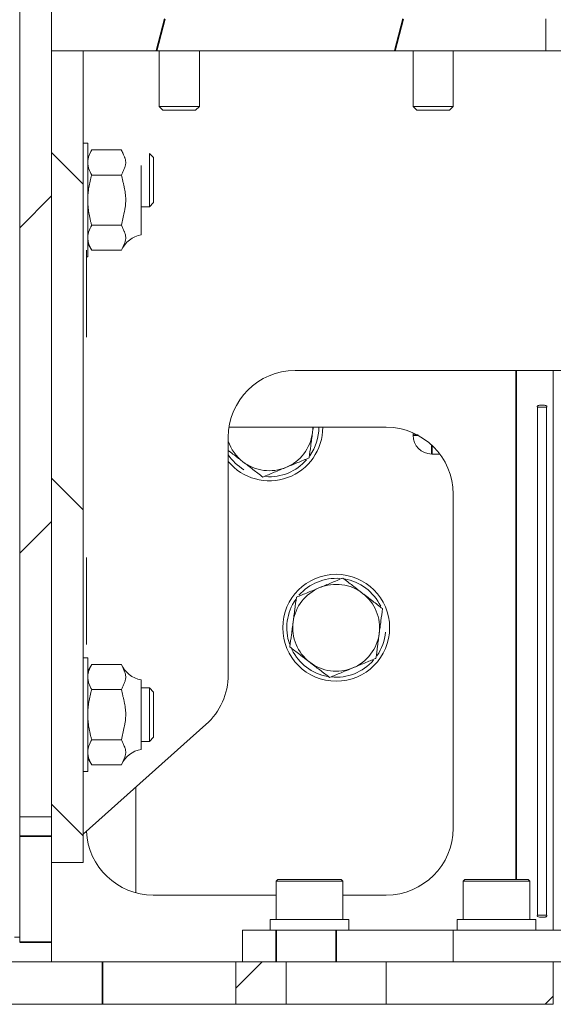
# Model space of a CAD drawing. Header units: millimetres. Extents: x 4 to 1188, y 1 to 840.
# Tile 107 of 256: x 695 to 706, y 358 to 379. Entities that reach past the tile are written whole.
import ezdxf

# ---------------------------------------------------------------- set-up
doc = ezdxf.new("R2010")
doc.units = ezdxf.units.MM
doc.layers.add('1', color=7, linetype='Continuous')

msp = doc.modelspace()

# ---------------------------------------------------------------- hatches: boundary and pattern name
at = {"layer": '1', "linetype": 'Continuous', "lineweight": 35}
h = msp.add_hatch(dxfattribs=at)
h.set_pattern_fill('ANSI31', color=154, scale=1.55, angle=-2.13e-14, style=0)
h.paths.add_polyline_path([(694.7017, 394.4319), (694.7017, 396.289), (695.3803, 396.289), (695.3803, 394.4319)], flags=0)
h.paths.add_polyline_path([(694.7017, 361.9625), (694.7017, 384.4319), (695.3803, 384.4319), (695.3803, 361.9625)], flags=0)
h = msp.add_hatch(dxfattribs=at)
h.set_pattern_fill('ANSI31', color=154, scale=1.55, angle=29.9848, style=0)
h.paths.add_polyline_path([(705.9518, 379.0188), (705.9518, 378.3402), (695.3803, 378.3402), (695.3803, 379.0188)], flags=0)
h = msp.add_hatch(dxfattribs=at)
h.set_pattern_fill('ANSI31', color=154, scale=1.55, angle=89.9544, style=0)
h.paths.add_polyline_path([(695.3803, 378.3402), (696.0588, 378.3402), (696.0588, 360.983), (695.3803, 360.983)], flags=0)
h = msp.add_hatch(dxfattribs=at)
h.set_pattern_fill('ANSI31', color=154, scale=1.55, angle=29.9848, style=0)
h.paths.add_polyline_path([(703.9696, 358.8605), (703.9696, 359.539), (714.9396, 359.539), (714.9396, 358.8605)], flags=0)
h = msp.add_hatch(dxfattribs=at)
h.set_pattern_fill('ANSI31', color=154, scale=1.55, angle=-2.13e-14, style=0)
h.paths.add_polyline_path([(699.3267, 357.9533), (699.3267, 358.8605), (700.3981, 358.8605), (700.3981, 357.9533)], flags=0)
h.paths.add_polyline_path([(690.7553, 358.8605), (690.7553, 357.9533), (689.6838, 357.9533), (689.6838, 358.8605)], flags=0)
h.paths.add_polyline_path([(687.541, 357.9533), (683.9696, 357.9533), (683.9696, 358.8605), (687.541, 358.8605)], flags=0)
h.paths.add_polyline_path([(702.541, 358.8605), (706.1124, 358.8605), (706.1124, 357.9533), (702.541, 357.9533)], flags=0)

# ---------------------------------------------------------------- linework, layer by layer
at = {"layer": '1', "color": 154, "linetype": 'Continuous', "lineweight": 13}
for p, q in [((694.7017, 361.9625), (694.7017, 384.4319)), ((695.3803, 384.4319), (695.3803, 361.9625)), ((695.3803, 378.3402), (695.3803, 379.0188)), ((705.9518, 379.0188), (705.9518, 378.3402)), ((705.9518, 378.3402), (695.3803, 378.3402)), ((695.3803, 378.3402), (696.0588, 378.3402)), ((695.3803, 360.983), (695.3803, 378.3402)), ((696.0588, 378.3402), (696.0588, 360.983)), ((697.6862, 378.3402), (697.6862, 377.148)), ((698.5434, 377.148), (698.5434, 378.3402)), ((703.1148, 378.3402), (703.1148, 377.148)), ((703.972, 377.148), (703.972, 378.3402)), ((697.6862, 377.148), (697.7655, 377.0688)), ((697.6862, 377.148), (697.7189, 377.148)), ((697.7189, 377.148), (698.5434, 377.148)), ((697.7655, 377.0688), (697.7921, 377.0688)), ((697.7921, 377.0688), (698.4642, 377.0688)), ((698.4642, 377.0688), (698.5434, 377.148)), ((703.1148, 377.148), (703.194, 377.0688)), ((703.1148, 377.148), (703.1475, 377.148)), ((703.1475, 377.148), (703.972, 377.148)), ((703.194, 377.0688), (703.2207, 377.0688)), ((703.2207, 377.0688), (703.8927, 377.0688)), ((703.8927, 377.0688), (703.972, 377.148)), ((696.1579, 376.3605), (696.0588, 376.3605)), ((696.1579, 376.3605), (696.1579, 373.9319)), ((696.2409, 376.2184), (696.1992, 376.1462)), ((696.8755, 376.2184), (696.2409, 376.2184)), ((697.566, 376.0569), (697.4767, 376.1462)), ((697.4767, 375.0033), (697.4767, 376.1462)), ((697.566, 376.0569), (697.566, 375.0926)), ((697.3008, 374.4033), (697.3008, 375.889)), ((696.8755, 375.6823), (696.2409, 375.6823)), ((697.3008, 375.0033), (697.4767, 375.0033)), ((697.4767, 375.0033), (697.566, 375.0926)), ((696.8755, 374.6101), (696.2409, 374.6101)), ((696.1303, 374.0747), (696.1303, 373.6105)), ((696.1579, 374.2176), (696.2409, 374.074)), ((696.8755, 374.074), (696.2409, 374.074)), ((696.1303, 373.9319), (696.1579, 373.9319)), ((696.1303, 373.6105), (696.1303, 372.6819)), ((696.1303, 372.6819), (696.1303, 372.2176)), ((706.3802, 371.5043), (700.5905, 371.5043)), ((706.1124, 371.5041), (706.1124, 359.5393)), ((705.7733, 370.7176), (705.7733, 359.8605)), ((705.9697, 359.8605), (705.9697, 370.7176)), ((702.541, 370.289), (699.178, 370.289)), ((699.1619, 370.0757), (699.1619, 365.0008)), ((703.1124, 370.1176), (703.1124, 370.1698)), ((703.6839, 369.7176), (703.5124, 369.7176)), ((703.9696, 361.7176), (703.9696, 368.8605)), ((696.1303, 367.5033), (696.1303, 367.039)), ((696.1303, 367.039), (696.1303, 366.1105)), ((696.1303, 366.1105), (696.1303, 365.6462)), ((696.1579, 365.3605), (696.0588, 365.3605)), ((696.1579, 365.3605), (696.1579, 362.9319)), ((696.2409, 365.2184), (696.1579, 365.0747)), ((696.8755, 365.2184), (696.2409, 365.2184)), ((697.3008, 363.4033), (697.3008, 364.889)), ((696.8755, 364.6823), (696.2409, 364.6823)), ((697.4767, 364.7176), (697.3008, 364.7176)), ((697.566, 364.6283), (697.4767, 364.7176)), ((697.4767, 363.5747), (697.4767, 364.7176)), ((697.566, 364.6283), (697.566, 363.664)), ((696.0589, 361.5893), (698.6851, 363.9355)), ((696.8755, 363.6101), (696.2409, 363.6101)), ((697.3008, 363.5747), (697.4767, 363.5747)), ((697.4767, 363.5747), (697.566, 363.664)), ((696.1579, 363.2176), (696.2409, 363.074)), ((696.0588, 362.9319), (696.1579, 362.9319)), ((696.8755, 363.074), (696.2409, 363.074)), ((697.1838, 360.3383), (697.1838, 362.5944)), ((695.3803, 361.9625), (694.7017, 361.9625)), ((694.7017, 361.5492), (694.7017, 361.9625)), ((694.7017, 359.2789), (694.7017, 361.5492)), ((696.0588, 360.983), (695.3803, 360.983)), ((695.3803, 359.2789), (695.3803, 360.983)), ((700.2196, 360.6247), (700.1838, 360.589)), ((700.1838, 360.589), (700.1838, 359.7676)), ((701.6124, 360.589), (700.1838, 360.589)), ((700.2196, 360.6247), (701.5767, 360.6247)), ((701.6124, 360.589), (701.5767, 360.6247)), ((701.6124, 359.7676), (701.6124, 360.589)), ((704.2196, 360.6247), (704.1838, 360.589)), ((704.1838, 360.589), (704.1838, 359.7676)), ((705.6124, 360.589), (704.1838, 360.589)), ((704.2196, 360.6247), (705.5767, 360.6247)), ((705.6124, 360.589), (705.5767, 360.6247)), ((705.6124, 359.7676), (705.6124, 360.589)), ((697.5553, 360.289), (700.1838, 360.289)), ((701.6124, 360.289), (702.541, 360.289)), ((700.0553, 359.7676), (700.0553, 359.539)), ((700.0553, 359.7676), (701.741, 359.7676)), ((701.741, 359.539), (701.741, 359.7676)), ((704.0553, 359.7676), (704.0553, 359.539)), ((704.0553, 359.7676), (705.741, 359.7676)), ((705.741, 359.539), (705.741, 359.7676)), ((699.4696, 359.539), (700.1838, 359.539)), ((699.4696, 358.8605), (699.4696, 359.539)), ((700.1838, 359.539), (701.4696, 359.539)), ((703.9696, 359.539), (701.4696, 359.539)), ((703.9696, 358.8605), (703.9696, 359.539)), ((703.9696, 359.539), (714.9396, 359.539)), ((694.7017, 359.3917), (694.5874, 359.3917)), ((695.3803, 359.2789), (695.3803, 358.8605)), ((696.4696, 358.8605), (693.6124, 358.8605)), ((699.3267, 358.8605), (696.4696, 358.8605)), ((699.3267, 357.9533), (699.3267, 358.8605)), ((699.3267, 358.8605), (700.3981, 358.8605)), ((700.3981, 358.8605), (700.3981, 357.9533)), ((700.3981, 358.8605), (702.541, 358.8605)), ((702.541, 358.8605), (706.1124, 358.8605)), ((702.541, 357.9533), (702.541, 358.8605)), ((714.9396, 358.8605), (703.9696, 358.8605)), ((706.1124, 358.8605), (706.1124, 357.9533)), ((696.4696, 357.9533), (693.6124, 357.9533)), ((699.3267, 357.9533), (696.4696, 357.9533)), ((700.3981, 357.9533), (699.3267, 357.9533)), ((700.3981, 357.9533), (702.541, 357.9533)), ((706.1124, 357.9533), (702.541, 357.9533))]:
    msp.add_line(p, q, dxfattribs=at)
at = {"layer": '1', "color": 154, "linetype": 'Continuous', "lineweight": 35}
for p, q in [((705.3196, 371.5041), (705.3196, 360.6249)), ((703.1124, 370.1176), (703.2195, 370.1176)), ((703.5124, 369.9079), (703.5124, 369.7176)), ((695.3803, 361.5492), (694.7017, 361.5492)), ((700.1838, 359.539), (700.1838, 358.8605)), ((701.4696, 359.539), (701.4696, 358.8605)), ((694.7017, 359.2789), (695.3803, 359.2789)), ((696.4696, 357.9533), (696.4696, 358.8605))]:
    msp.add_line(p, q, dxfattribs=at)
at = {"layer": '1', "color": 154, "linetype": 'Continuous', "lineweight": 13}
msp.add_circle((701.4696, 366.0033), 1.1429, dxfattribs=at)
for centre, radius, start, end in [((697.4031, 376.4605), 0.5805, 203.72301, 212.77881), ((697.4031, 373.8319), 0.5805, 100.15509, 155.3791), ((700.5905, 370.0757), 1.4286, 90, 180), ((700.041, 370.289), 1.1429, 219.71812, 0), ((700.041, 370.289), 1.0571, 324.94531, 360), ((700.041, 370.289), 0.9286, 352.44828, 0.00078), ((702.541, 368.8605), 1.4286, 0, 90), ((700.041, 370.289), 0.9286, 292.44828, 352.44828), ((703.5124, 370.1176), 0.4, 180, 270), ((700.041, 370.289), 0.9286, 198.78641, 232.44828), ((700.041, 370.289), 1.0571, 213.73828, 239.04219), ((700.041, 370.289), 0.9286, 232.44828, 292.44828), ((700.041, 370.289), 1.0571, 265.68047, 318.81484), ((701.4696, 366.0033), 1.0571, 85.68047, 138.81484), ((701.4696, 366.0033), 0.9286, 52.44828, 112.44828), ((701.4696, 366.0033), 1.0571, 25.83594, 80.63828), ((701.4696, 366.0033), 0.9286, 112.44828, 172.44828), ((701.4696, 366.0033), 0.9286, 352.44828, 52.44828), ((701.4696, 366.0033), 1.0571, 144.94531, 199.52344), ((701.4696, 366.0033), 0.9286, 172.44828, 232.44828), ((701.4696, 366.0033), 0.9286, 292.44828, 352.44828), ((701.4696, 366.0033), 1.0571, 325.61094, 355), ((701.4696, 366.0033), 1.0571, 206.11328, 259.8875), ((697.4031, 365.4605), 0.5805, 203.72301, 259.84491), ((701.4696, 366.0033), 0.9286, 232.44828, 292.44828), ((701.4696, 366.0033), 1.0571, 264.32266, 318.84609), ((697.7333, 365.0008), 1.4286, 311.77668, 0), ((697.4031, 362.8319), 0.5805, 100.15509, 155.3791), ((697.5553, 361.7176), 1.4286, 182.66203, 270), ((702.541, 361.7176), 1.4286, 270, 0)]:
    msp.add_arc(centre, radius, start, end, dxfattribs=at)
msp.add_rational_spline([(705.9518, 378.3402), (705.9552, 378.3402), (706.0148, 378.3402), (706.144, 378.3402), (706.3428, 378.3402)], [0.585751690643, 0.58561503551, 0.5832568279, 0.580459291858, 0.578061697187], degree=4, dxfattribs=at)
for points, knots in [([(696.1579, 375.9503), (696.1579, 375.956), (696.1581, 375.9617), (696.1585, 375.9731), (696.1589, 375.9788), (696.1604, 375.9959), (696.1618, 376.0072), (696.1675, 376.0411), (696.1731, 376.0636), (696.1948, 376.1306), (696.2156, 376.1747), (696.2409, 376.2184)], [0, 0, 0, 0, 0.0625, 0.0625, 0.125, 0.125, 0.25, 0.25, 0.5, 0.5, 1, 1, 1, 1]), ([(696.8755, 375.6823), (696.8856, 375.7042), (696.8964, 375.7261), (696.9176, 375.77), (696.9281, 375.7919), (696.9466, 375.8359), (696.9545, 375.8579), (696.9629, 375.8912), (696.9652, 375.9023), (696.9683, 375.9246), (696.9691, 375.9358), (696.9694, 375.9582), (696.9688, 375.9695), (696.9662, 375.992), (696.9642, 376.0034), (696.9589, 376.0261), (696.9556, 376.0375), (696.9498, 376.0546), (696.9478, 376.0603), (696.9435, 376.0717), (696.9412, 376.0774), (696.9295, 376.1057), (696.9188, 376.1283), (696.897, 376.1733), (696.8859, 376.1958), (696.8755, 376.2184)], [0, 0, 0, 0, 0.125, 0.125, 0.25, 0.25, 0.375, 0.375, 0.4375, 0.4375, 0.5, 0.5, 0.5625, 0.5625, 0.625, 0.625, 0.6875, 0.6875, 0.71875, 0.71875, 0.75, 0.75, 0.875, 0.875, 1, 1, 1, 1]), ([(696.2409, 375.6823), (696.2156, 375.7261), (696.1947, 375.7703), (696.1731, 375.8373), (696.1675, 375.8597), (696.1599, 375.9048), (696.1579, 375.9275), (696.1579, 375.9503)], [0, 0, 0, 0, 0.5, 0.5, 0.75, 0.75, 1, 1, 1, 1]), ([(696.1579, 375.1462), (696.1579, 375.1689), (696.1584, 375.1916), (696.1599, 375.2258), (696.1605, 375.2372), (696.1619, 375.26), (696.1628, 375.2714), (696.1675, 375.3285), (696.1732, 375.3736), (696.1877, 375.463), (696.1966, 375.5074), (696.2169, 375.5953), (696.2284, 375.6389), (696.2409, 375.6823)], [0, 0, 0, 0, 0.125, 0.125, 0.1875, 0.1875, 0.25, 0.25, 0.5, 0.5, 0.75, 0.75, 1, 1, 1, 1]), ([(696.8755, 374.6101), (696.8859, 374.6556), (696.8971, 374.7009), (696.9191, 374.7917), (696.9299, 374.8371), (696.944, 374.9056), (696.9483, 374.9284), (696.9559, 374.9743), (696.9593, 374.9974), (696.9646, 375.0436), (696.9666, 375.0668), (696.9684, 375.1019), (696.9688, 375.1136), (696.9692, 375.1312), (696.9693, 375.1378), (696.9693, 375.1446), (696.9693, 375.1455), (696.9693, 375.1458), (696.9693, 375.146), (696.9693, 375.1466), (696.9693, 375.1483), (696.9693, 375.1528), (696.969, 375.1793), (696.9679, 375.2042), (696.9646, 375.2483), (696.9623, 375.2703), (696.9537, 375.3361), (696.9457, 375.3796), (696.9319, 375.4446), (696.927, 375.4663), (696.917, 375.5095), (696.9118, 375.5311), (696.896, 375.5959), (696.8854, 375.639), (696.8755, 375.6823)], [0, 0, 0, 0, 0.125, 0.125, 0.25, 0.25, 0.3125, 0.3125, 0.375, 0.375, 0.4375, 0.4375, 0.46875, 0.46875, 0.484375, 0.4863281, 0.4868164, 0.4868164, 0.4873047, 0.4873047, 0.4882813, 0.4921875, 0.5, 0.5625, 0.5625, 0.625, 0.625, 0.75, 0.75, 0.8125, 0.8125, 0.875, 0.875, 1, 1, 1, 1]), ([(696.2409, 374.6101), (696.2346, 374.6319), (696.2285, 374.6538), (696.2199, 374.6869), (696.2171, 374.6979), (696.2117, 374.7201), (696.209, 374.7312), (696.1962, 374.7868), (696.1874, 374.8313), (696.173, 374.9207), (696.1674, 374.9656), (696.1599, 375.0556), (696.1579, 375.1008), (696.1579, 375.1462)], [0, 0, 0, 0, 0.125, 0.125, 0.1875, 0.1875, 0.25, 0.25, 0.5, 0.5, 0.75, 0.75, 1, 1, 1, 1]), ([(696.1579, 374.342), (696.1579, 374.3477), (696.1581, 374.3534), (696.1585, 374.3648), (696.1589, 374.3705), (696.1604, 374.3876), (696.1618, 374.3989), (696.1675, 374.4328), (696.1731, 374.4553), (696.1948, 374.5222), (696.2156, 374.5663), (696.2409, 374.6101)], [0, 0, 0, 0, 0.0625, 0.0625, 0.125, 0.125, 0.25, 0.25, 0.5, 0.5, 1, 1, 1, 1]), ([(696.8755, 374.074), (696.8856, 374.0959), (696.8964, 374.1178), (696.9176, 374.1616), (696.9281, 374.1836), (696.9466, 374.2276), (696.9545, 374.2496), (696.9629, 374.2829), (696.9652, 374.294), (696.9683, 374.3163), (696.9691, 374.3274), (696.9694, 374.3499), (696.9688, 374.3611), (696.9662, 374.3837), (696.9642, 374.395), (696.9589, 374.4177), (696.9556, 374.4291), (696.9498, 374.4463), (696.9478, 374.452), (696.9435, 374.4634), (696.9412, 374.469), (696.9295, 374.4974), (696.9188, 374.52), (696.897, 374.565), (696.8859, 374.5875), (696.8755, 374.6101)], [0, 0, 0, 0, 0.125, 0.125, 0.25, 0.25, 0.375, 0.375, 0.4375, 0.4375, 0.5, 0.5, 0.5625, 0.5625, 0.625, 0.625, 0.6875, 0.6875, 0.71875, 0.71875, 0.75, 0.75, 0.875, 0.875, 1, 1, 1, 1]), ([(696.2409, 374.074), (696.2156, 374.1178), (696.1947, 374.162), (696.1731, 374.2289), (696.1675, 374.2514), (696.1599, 374.2965), (696.1579, 374.3192), (696.1579, 374.342)], [0, 0, 0, 0, 0.5, 0.5, 0.75, 0.75, 1, 1, 1, 1]), ([(705.9697, 370.7176), (705.9709, 370.7213), (705.9718, 370.7244), (705.9726, 370.7284), (705.9728, 370.7297), (705.9731, 370.7319), (705.9732, 370.7323), (705.9732, 370.7366), (705.9727, 370.7392), (705.971, 370.7427), (705.9703, 370.7439), (705.9687, 370.746), (705.968, 370.7468), (705.9611, 370.7524), (705.9516, 370.7559), (705.9299, 370.7596), (705.9214, 370.7606), (705.9065, 370.7617), (705.9011, 370.762), (705.8897, 370.7624), (705.8831, 370.7626), (705.8528, 370.763), (705.8317, 370.7622), (705.8067, 370.759), (705.7995, 370.7576), (705.7905, 370.7551), (705.7878, 370.7541), (705.783, 370.7521), (705.7807, 370.7509), (705.7763, 370.748), (705.7741, 370.7458), (705.771, 370.7408), (705.7701, 370.7376), (705.7699, 370.7337), (705.77, 370.7321), (705.7703, 370.7294), (705.7706, 370.7274), (705.7713, 370.7245), (705.7721, 370.7215), (705.7733, 370.7176)], [0, 0, 0, 0, 0.0625, 0.0625, 0.09375, 0.09375, 0.125, 0.125, 0.1875, 0.1875, 0.21875, 0.21875, 0.25, 0.25, 0.375, 0.375, 0.4375, 0.4375, 0.46875, 0.46875, 0.5, 0.5, 0.625, 0.625, 0.6875, 0.6875, 0.71875, 0.71875, 0.75, 0.75, 0.8125, 0.8125, 0.875, 0.875, 0.90625, 0.90625, 0.9375, 0.9375, 1, 1, 1, 1]), ([(700.9615, 370.167), (700.96, 370.1557), (700.9585, 370.1444), (700.9555, 370.1218), (700.954, 370.1105), (700.9495, 370.0767), (700.9465, 370.0542), (700.9376, 369.987), (700.9317, 369.9425), (700.9141, 369.8097), (700.9025, 369.7223), (700.891, 369.6355)], [0, 0, 0, 0, 0.0625, 0.0625, 0.125, 0.125, 0.25, 0.25, 0.5, 0.5, 1, 1, 1, 1]), ([(699.475, 369.5529), (699.466, 369.5598), (699.457, 369.5667), (699.4389, 369.5806), (699.4299, 369.5876), (699.4028, 369.6084), (699.3848, 369.6222), (699.3311, 369.6635), (699.2955, 369.6909), (699.2264, 369.744), (699.1929, 369.7697), (699.1596, 369.7953)], [0, 0, 0, 0, 0.0847117, 0.0847117, 0.1694233, 0.1694233, 0.3388467, 0.3388467, 0.6776933, 0.6776933, 1, 1, 1, 1]), ([(699.9001, 369.2261), (699.8305, 369.2796), (699.7605, 369.3334), (699.6544, 369.415), (699.6188, 369.4424), (699.5472, 369.4974), (699.5112, 369.525), (699.475, 369.5529)], [0, 0, 0, 0, 0.5, 0.5, 0.75, 0.75, 1, 1, 1, 1]), ([(700.3956, 369.4308), (700.3746, 369.4222), (700.3536, 369.4135), (700.322, 369.4004), (700.3114, 369.3961), (700.2903, 369.3873), (700.2797, 369.383), (700.2271, 369.3612), (700.1854, 369.344), (700.1027, 369.3098), (700.0618, 369.2929), (699.9805, 369.2593), (699.9401, 369.2427), (699.9001, 369.2261)], [0, 0, 0, 0, 0.125, 0.125, 0.1875, 0.1875, 0.25, 0.25, 0.5, 0.5, 0.75, 0.75, 1, 1, 1, 1]), ([(700.891, 369.6355), (700.8709, 369.6272), (700.8506, 369.6188), (700.82, 369.6062), (700.8098, 369.602), (700.7893, 369.5935), (700.7791, 369.5893), (700.7277, 369.5681), (700.6866, 369.5511), (700.6039, 369.5169), (700.5625, 369.4998), (700.4793, 369.4654), (700.4375, 369.4481), (700.3956, 369.4308)], [0, 0, 0, 0, 0.125, 0.125, 0.1875, 0.1875, 0.25, 0.25, 0.5, 0.5, 0.75, 0.75, 1, 1, 1, 1]), ([(701.115, 366.8615), (701.1569, 366.8789), (701.1987, 366.8961), (701.2819, 366.9305), (701.3234, 366.9476), (701.406, 366.9818), (701.4472, 366.9988), (701.4985, 367.02), (701.5087, 367.0242), (701.5292, 367.0327), (701.5395, 367.0369), (701.57, 367.0495), (701.5903, 367.0579), (701.6105, 367.0662)], [0, 0, 0, 0, 0.25, 0.25, 0.5, 0.5, 0.75, 0.75, 0.8125, 0.8125, 0.875, 0.875, 1, 1, 1, 1]), ([(701.6105, 367.0662), (701.68, 367.0128), (701.75, 366.9589), (701.8562, 366.8773), (701.8918, 366.85), (701.9633, 366.795), (701.9993, 366.7673), (702.0355, 366.7395)], [0, 0, 0, 0, 0.5, 0.5, 0.75, 0.75, 1, 1, 1, 1]), ([(700.6195, 366.6568), (700.6596, 366.6734), (700.6999, 366.69), (700.7812, 366.7236), (700.8221, 366.7405), (700.9048, 366.7747), (700.9465, 366.7919), (700.9992, 366.8137), (701.0097, 366.818), (701.0308, 366.8268), (701.0414, 366.8311), (701.073, 366.8442), (701.094, 366.8529), (701.115, 366.8615)], [0, 0, 0, 0, 0.25, 0.25, 0.5, 0.5, 0.75, 0.75, 0.8125, 0.8125, 0.875, 0.875, 1, 1, 1, 1]), ([(702.0355, 366.7395), (702.0445, 366.7326), (702.0536, 366.7256), (702.0716, 366.7117), (702.0807, 366.7048), (702.1077, 366.684), (702.1257, 366.6701), (702.1795, 366.6288), (702.2151, 366.6014), (702.3212, 366.5198), (702.3912, 366.4661), (702.4605, 366.4127)], [0, 0, 0, 0, 0.0625, 0.0625, 0.125, 0.125, 0.25, 0.25, 0.5, 0.5, 1, 1, 1, 1]), ([(700.549, 366.1254), (700.5505, 366.1366), (700.552, 366.1479), (700.555, 366.1705), (700.5565, 366.1818), (700.561, 366.2157), (700.564, 366.2382), (700.5729, 366.3054), (700.5788, 366.3499), (700.5964, 366.4826), (700.608, 366.5701), (700.6195, 366.6568)], [0, 0, 0, 0, 0.0625, 0.0625, 0.125, 0.125, 0.25, 0.25, 0.5, 0.5, 1, 1, 1, 1]), ([(702.4605, 366.4127), (702.449, 366.3258), (702.4374, 366.2382), (702.4198, 366.1055), (702.4139, 366.061), (702.402, 365.9716), (702.3961, 365.9266), (702.3901, 365.8813)], [0, 0, 0, 0, 0.5, 0.5, 0.75, 0.75, 1, 1, 1, 1]), ([(700.4786, 365.5939), (700.4901, 365.6808), (700.5017, 365.7684), (700.5193, 365.9011), (700.5252, 365.9456), (700.5371, 366.0351), (700.543, 366.0801), (700.549, 366.1254)], [0, 0, 0, 0, 0.5, 0.5, 0.75, 0.75, 1, 1, 1, 1]), ([(702.3901, 365.8813), (702.3886, 365.87), (702.3871, 365.8587), (702.3841, 365.8361), (702.3826, 365.8248), (702.3781, 365.791), (702.3751, 365.7685), (702.3662, 365.7013), (702.3603, 365.6567), (702.3427, 365.524), (702.3311, 365.4365), (702.3196, 365.3498)], [0, 0, 0, 0, 0.0625, 0.0625, 0.125, 0.125, 0.25, 0.25, 0.5, 0.5, 1, 1, 1, 1]), ([(700.9036, 365.2671), (700.8946, 365.2741), (700.8856, 365.281), (700.8675, 365.2949), (700.8584, 365.3019), (700.8314, 365.3227), (700.8134, 365.3365), (700.7596, 365.3778), (700.724, 365.4052), (700.6179, 365.4868), (700.5479, 365.5406), (700.4786, 365.5939)], [0, 0, 0, 0, 0.0625, 0.0625, 0.125, 0.125, 0.25, 0.25, 0.5, 0.5, 1, 1, 1, 1]), ([(696.1579, 364.9503), (696.1579, 364.956), (696.1581, 364.9617), (696.1585, 364.9731), (696.1589, 364.9788), (696.1604, 364.9959), (696.1618, 365.0072), (696.1675, 365.0411), (696.1731, 365.0636), (696.1948, 365.1306), (696.2156, 365.1747), (696.2409, 365.2184)], [0, 0, 0, 0, 0.0625, 0.0625, 0.125, 0.125, 0.25, 0.25, 0.5, 0.5, 1, 1, 1, 1]), ([(696.8755, 364.6823), (696.8856, 364.7042), (696.8964, 364.7261), (696.9176, 364.77), (696.9281, 364.7919), (696.9466, 364.8359), (696.9545, 364.8579), (696.9629, 364.8912), (696.9652, 364.9023), (696.9683, 364.9246), (696.9691, 364.9358), (696.9694, 364.9582), (696.9688, 364.9695), (696.9662, 364.992), (696.9642, 365.0034), (696.9589, 365.0261), (696.9556, 365.0375), (696.9498, 365.0546), (696.9478, 365.0603), (696.9435, 365.0717), (696.9412, 365.0774), (696.9295, 365.1057), (696.9188, 365.1283), (696.897, 365.1733), (696.8859, 365.1958), (696.8755, 365.2184)], [0, 0, 0, 0, 0.125, 0.125, 0.25, 0.25, 0.375, 0.375, 0.4375, 0.4375, 0.5, 0.5, 0.5625, 0.5625, 0.625, 0.625, 0.6875, 0.6875, 0.71875, 0.71875, 0.75, 0.75, 0.875, 0.875, 1, 1, 1, 1]), ([(701.3286, 364.9404), (701.2591, 364.9938), (701.1891, 365.0477), (701.0829, 365.1293), (701.0474, 365.1566), (700.9758, 365.2116), (700.9398, 365.2393), (700.9036, 365.2671)], [0, 0, 0, 0, 0.5, 0.5, 0.75, 0.75, 1, 1, 1, 1]), ([(702.3196, 365.3498), (702.2994, 365.3415), (702.2792, 365.3331), (702.2486, 365.3205), (702.2384, 365.3163), (702.2179, 365.3078), (702.2076, 365.3036), (702.1563, 365.2824), (702.1151, 365.2653), (702.0325, 365.2312), (701.991, 365.2141), (701.9078, 365.1797), (701.8661, 365.1624), (701.8241, 365.1451)], [0, 0, 0, 0, 0.125, 0.125, 0.1875, 0.1875, 0.25, 0.25, 0.5, 0.5, 0.75, 0.75, 1, 1, 1, 1]), ([(701.8241, 365.1451), (701.8032, 365.1364), (701.7821, 365.1278), (701.7505, 365.1147), (701.74, 365.1103), (701.7189, 365.1016), (701.7083, 365.0973), (701.6556, 365.0755), (701.6139, 365.0583), (701.5313, 365.0241), (701.4903, 365.0072), (701.409, 364.9736), (701.3687, 364.957), (701.3286, 364.9404)], [0, 0, 0, 0, 0.125, 0.125, 0.1875, 0.1875, 0.25, 0.25, 0.5, 0.5, 0.75, 0.75, 1, 1, 1, 1]), ([(696.2409, 364.6823), (696.2156, 364.7261), (696.1947, 364.7703), (696.1731, 364.8373), (696.1675, 364.8597), (696.1599, 364.9048), (696.1579, 364.9275), (696.1579, 364.9503)], [0, 0, 0, 0, 0.5, 0.5, 0.75, 0.75, 1, 1, 1, 1]), ([(696.1579, 364.1462), (696.1579, 364.1689), (696.1584, 364.1916), (696.1599, 364.2258), (696.1605, 364.2372), (696.1619, 364.26), (696.1628, 364.2714), (696.1675, 364.3285), (696.1732, 364.3736), (696.1877, 364.463), (696.1966, 364.5074), (696.2169, 364.5953), (696.2284, 364.6389), (696.2409, 364.6823)], [0, 0, 0, 0, 0.125, 0.125, 0.1875, 0.1875, 0.25, 0.25, 0.5, 0.5, 0.75, 0.75, 1, 1, 1, 1]), ([(696.8755, 363.6101), (696.8859, 363.6556), (696.8971, 363.7009), (696.9191, 363.7917), (696.9299, 363.8371), (696.944, 363.9056), (696.9483, 363.9284), (696.9559, 363.9743), (696.9593, 363.9974), (696.9646, 364.0436), (696.9666, 364.0668), (696.9684, 364.1019), (696.9688, 364.1136), (696.9692, 364.1312), (696.9693, 364.1378), (696.9693, 364.1446), (696.9693, 364.1455), (696.9693, 364.1458), (696.9693, 364.146), (696.9693, 364.1466), (696.9693, 364.1483), (696.9693, 364.1528), (696.969, 364.1793), (696.9679, 364.2042), (696.9646, 364.2483), (696.9623, 364.2703), (696.9537, 364.3361), (696.9457, 364.3796), (696.9319, 364.4446), (696.927, 364.4663), (696.917, 364.5095), (696.9118, 364.5311), (696.896, 364.5959), (696.8854, 364.639), (696.8755, 364.6823)], [0, 0, 0, 0, 0.125, 0.125, 0.25, 0.25, 0.3125, 0.3125, 0.375, 0.375, 0.4375, 0.4375, 0.46875, 0.46875, 0.484375, 0.4863281, 0.4868164, 0.4868164, 0.4873047, 0.4873047, 0.4882813, 0.4921875, 0.5, 0.5625, 0.5625, 0.625, 0.625, 0.75, 0.75, 0.8125, 0.8125, 0.875, 0.875, 1, 1, 1, 1]), ([(696.2409, 363.6101), (696.2346, 363.6319), (696.2285, 363.6538), (696.2199, 363.6869), (696.2171, 363.6979), (696.2117, 363.7201), (696.209, 363.7312), (696.1962, 363.7868), (696.1874, 363.8313), (696.173, 363.9207), (696.1674, 363.9656), (696.1599, 364.0556), (696.1579, 364.1008), (696.1579, 364.1462)], [0, 0, 0, 0, 0.125, 0.125, 0.1875, 0.1875, 0.25, 0.25, 0.5, 0.5, 0.75, 0.75, 1, 1, 1, 1]), ([(696.1579, 363.342), (696.1579, 363.3477), (696.1581, 363.3534), (696.1585, 363.3648), (696.1589, 363.3705), (696.1604, 363.3876), (696.1618, 363.3989), (696.1675, 363.4328), (696.1731, 363.4553), (696.1948, 363.5222), (696.2156, 363.5663), (696.2409, 363.6101)], [0, 0, 0, 0, 0.0625, 0.0625, 0.125, 0.125, 0.25, 0.25, 0.5, 0.5, 1, 1, 1, 1]), ([(696.8755, 363.074), (696.8856, 363.0959), (696.8964, 363.1178), (696.9176, 363.1616), (696.9281, 363.1836), (696.9466, 363.2275), (696.9545, 363.2496), (696.9629, 363.2829), (696.9652, 363.294), (696.9683, 363.3163), (696.9691, 363.3274), (696.9694, 363.3499), (696.9688, 363.3611), (696.9662, 363.3837), (696.9642, 363.395), (696.9589, 363.4177), (696.9556, 363.4291), (696.9498, 363.4463), (696.9478, 363.452), (696.9435, 363.4634), (696.9412, 363.469), (696.9295, 363.4974), (696.9188, 363.52), (696.897, 363.565), (696.8859, 363.5875), (696.8755, 363.6101)], [0, 0, 0, 0, 0.125, 0.125, 0.25, 0.25, 0.375, 0.375, 0.4375, 0.4375, 0.5, 0.5, 0.5625, 0.5625, 0.625, 0.625, 0.6875, 0.6875, 0.71875, 0.71875, 0.75, 0.75, 0.875, 0.875, 1, 1, 1, 1]), ([(696.2409, 363.074), (696.2156, 363.1178), (696.1947, 363.162), (696.1731, 363.2289), (696.1675, 363.2514), (696.1599, 363.2965), (696.1579, 363.3192), (696.1579, 363.342)], [0, 0, 0, 0, 0.5, 0.5, 0.75, 0.75, 1, 1, 1, 1]), ([(705.7733, 359.8605), (705.7717, 359.8568), (705.7704, 359.8536), (705.7692, 359.8496), (705.7688, 359.8484), (705.7684, 359.8462), (705.7683, 359.8458), (705.7683, 359.8415), (705.7691, 359.8389), (705.7714, 359.8353), (705.7724, 359.8342), (705.7748, 359.8321), (705.7758, 359.8313), (705.7855, 359.8256), (705.7988, 359.8221), (705.8258, 359.8185), (705.8359, 359.8175), (705.8527, 359.8164), (705.8585, 359.8161), (705.8706, 359.8157), (705.8774, 359.8155), (705.9073, 359.815), (705.9252, 359.8159), (705.9452, 359.8191), (705.9507, 359.8205), (705.9574, 359.823), (705.9594, 359.8239), (705.9628, 359.8259), (705.9645, 359.8272), (705.9676, 359.8301), (705.9692, 359.8323), (705.9714, 359.8372), (705.972, 359.8404), (705.9721, 359.8444), (705.9721, 359.846), (705.9719, 359.8486), (705.9716, 359.8506), (705.9711, 359.8536), (705.9706, 359.8565), (705.9697, 359.8605)], [0, 0, 0, 0, 0.0625, 0.0625, 0.09375, 0.09375, 0.125, 0.125, 0.1875, 0.1875, 0.21875, 0.21875, 0.25, 0.25, 0.375, 0.375, 0.4375, 0.4375, 0.46875, 0.46875, 0.5, 0.5, 0.625, 0.625, 0.6875, 0.6875, 0.71875, 0.71875, 0.75, 0.75, 0.8125, 0.8125, 0.875, 0.875, 0.90625, 0.90625, 0.9375, 0.9375, 1, 1, 1, 1])]:
    msp.add_open_spline(points, degree=3, knots=knots, dxfattribs=at)
for points, degree in [([(705.9697, 370.7176), (705.7733, 370.7176)], 1), ([(700.9778, 370.2901), (700.9724, 370.2493), (700.967, 370.2083), (700.9615, 370.167)], 3), ([(705.9697, 359.8605), (705.7733, 359.8605)], 1)]:
    msp.add_open_spline(points, degree=degree, dxfattribs=at)

doc.saveas('drawing.dxf')
